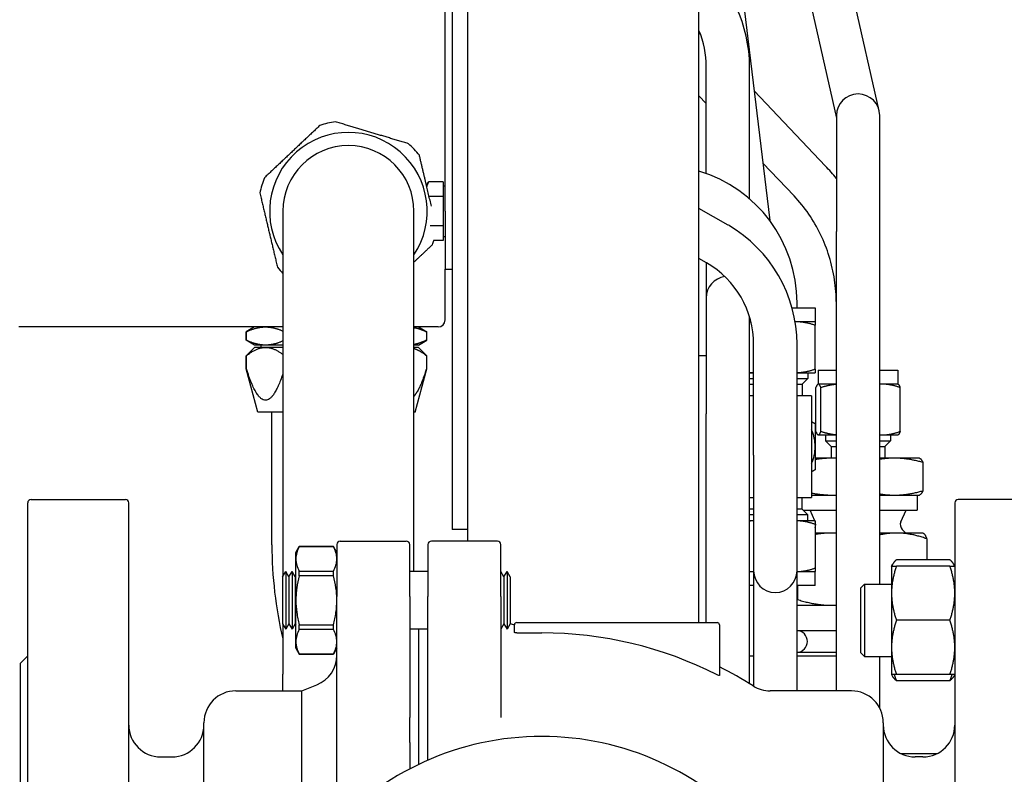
# Paper-space layout 'SHEET_3' of a CAD drawing. Header units: inches. Extents: x 3 to 360, y 8 to 227.
# Tile 90 of 117: x 186.26 to 194.78, y 170.52 to 177.05. Entities that reach past the tile are written whole.
import ezdxf

# ---------------------------------------------------------------- set-up
doc = ezdxf.new("R2010")
doc.units = ezdxf.units.IN
doc.header["$LTSCALE"] = 10.666667
doc.header["$MEASUREMENT"] = 0
doc.layers.get('0').update_dxf_attribs({"lineweight": 25})
doc.layers.get('DEFPOINTS').update_dxf_attribs({"lineweight": 25})
doc.layers.add('DIMEN', color=7, linetype='Continuous', lineweight=25)
doc.styles.get("Standard").update_dxf_attribs({"font": 'arial.ttf'})
doc.dimstyles.new('DEFAULT-ANSI', dxfattribs={"dimscale": 10.666667, "dimtxt": 0.125, "dimasz": 0.1875, "dimexe": 0.125, "dimexo": 0.0625, "dimgap": 0.031496, "dimtad": 0, "dimtih": 1, "dimtoh": 1, "dimrnd": 1e-08, "dimzin": 4, "dimdsep": 46, "dimtxsty": 'Standard', "dimblk": 'Filled-1', "dimcen": 0.09, "dimdle": 0.393701, "dimclrd": 256, "dimclre": 256, "dimclrt": 256, "dimadec": 0, "dimazin": 1, "dimtfac": 1.504, "dimtofl": 0, "dimtmove": 0, "dimatfit": 3, "dimldrblk": 'Filled-1', "dimfxl": 1, "dimtolj": 1, "dimtzin": 4, "dimlwd": 25, "dimlwe": 25, "dimarcsym": 0})

# ---------------------------------------------------------------- blocks, each defined once
blk = doc.blocks.new('Filled-1')
at = {"color": 0}
for p, q in [((0, 0), (-1, 0.25)), ((-1, 0.25), (-1, -0.25)), ((-1, 0), (0, 0)), ((-1, -0.25), (0, 0))]:
    blk.add_line(p, q, dxfattribs=at)
at = {"color": 0, "flags": 128}
blk.add_lwpolyline([(-1, -0.25), (0, 0), (-1, 0.25), (-1, -0.25)], dxfattribs=at)
at = {"color": 0}
blk.add_solid([(-1, -0.25), (0, 0), (-1, 0.25), (-1, -0.25)], dxfattribs=at)
blk = doc.blocks.new('*D13')
at = {"layer": 'DEFPOINTS', "color": 0, "linetype": 'Continuous'}
for p in [(171.6342, 191.3296), (186.8292, 191.3296), (187.5751, 142.4071)]:
    blk.add_point(p, dxfattribs=at)
at = {"layer": 'DIMEN', "linetype": 'Continuous', "lineweight": 25}
for p, q in [((186.1626, 191.3296), (170.3009, 191.3296)), ((171.6342, 189.3296), (171.6342, 167.8851)), ((171.6342, 144.4071), (171.6342, 165.8517)), ((186.9084, 142.4071), (170.3009, 142.4071))]:
    blk.add_line(p, q, dxfattribs=at)
at = {"layer": 'DIMEN', "linetype": 'Continuous', "lineweight": 25, "xscale": 2, "yscale": 2, "zscale": 2}
for p, rotation in [((171.6342, 191.3296), 90), ((171.6342, 142.4071), 270)]:
    blk.add_blockref('Filled-1', p, dxfattribs=dict(at, rotation=rotation))
at = {"layer": 'DIMEN', "linetype": 'Continuous', "lineweight": 25, "insert": (169.3646, 167.5491), "char_height": 1.33333, "attachment_point": 1}
blk.add_mtext('\\A1;48.92', dxfattribs=at)

psp = doc.layouts.new('SHEET_3')

# ---------------------------------------------------------------- linework, layer by layer
for p, q in [((190.0031, 190.1421), (190.0031, 172.6396)), ((190.1376, 172.5388), (190.1376, 190.1421)), ((190.1376, 172.6396), (190.1376, 190.1421)), ((192.1376, 171.8345), (192.1376, 188.1109)), ((192.2295, 179.6093), (192.75, 175.3083)), ((189.9431, 175.3896), (189.9431, 178.3808)), ((193.6955, 176.2571), (193.3647, 177.7202)), ((192.9989, 177.6375), (193.3251, 176.1949)), ((192.1513, 176.9169), (192.1376, 176.9314)), ((192.2001, 175.7162), (192.2001, 176.6396)), ((192.5751, 175.6396), (192.5751, 176.6396)), ((193.2312, 175.7801), (192.6143, 176.4295)), ((192.2001, 176.3211), (192.1376, 176.3869)), ((193.3251, 176.2158), (193.3251, 175.2158)), ((193.7001, 175.2158), (193.7001, 176.2158)), ((192.9593, 175.5218), (192.6898, 175.8056)), ((189.7818, 175.6117), (189.7996, 175.6425)), ((189.9268, 175.6425), (189.7996, 175.6425)), ((189.9268, 175.6425), (189.9268, 175.5793)), ((192.5751, 175.4965), (192.5751, 175.6396)), ((189.9268, 175.6086), (189.9431, 175.6086)), ((189.9268, 175.5793), (189.9268, 175.5161)), ((189.9268, 175.5161), (189.8045, 175.5161)), ((189.9268, 175.5161), (189.9268, 175.3896)), ((188.5393, 175.3896), (188.5393, 172.233)), ((189.6733, 172.277), (189.6733, 175.3896)), ((189.9268, 175.3896), (189.9268, 175.2632)), ((189.9431, 175.3896), (189.9431, 174.8896)), ((192.3913, 175.268), (192.1376, 175.4145)), ((189.9268, 175.2632), (189.8143, 175.2632)), ((189.9268, 175.2632), (189.9268, 175.2)), ((189.9268, 175.2), (189.9268, 175.1368)), ((193.3251, 171.244), (193.3251, 175.2158)), ((193.7001, 172.1667), (193.7001, 175.2158)), ((189.9268, 175.1368), (189.842, 175.1368)), ((189.9268, 175.1706), (189.9431, 175.1706)), ((192.2038, 174.9433), (192.1376, 174.9815)), ((192.2001, 174.9454), (192.2001, 174.6396)), ((189.9431, 174.8896), (190.0031, 174.8896)), ((189.9431, 174.4496), (189.9431, 174.8896)), ((192.2001, 174.6396), (192.2001, 173.6396)), ((192.9426, 174.5543), (193.1426, 174.5543)), ((192.9851, 174.5543), (192.9851, 174.599)), ((193.1426, 174.5543), (193.1426, 174.4343)), ((193.7001, 174.0158), (193.7001, 174.5903)), ((192.5751, 173.6396), (192.5751, 174.4755)), ((192.5864, 174.4343), (192.5751, 174.4343)), ((192.9701, 174.4343), (192.969, 174.4343)), ((193.1426, 174.4343), (192.9701, 174.4343)), ((188.5393, 174.3896), (186.2581, 174.3896)), ((188.2946, 174.3896), (188.2216, 174.3475)), ((189.8831, 174.3896), (189.6733, 174.3896)), ((189.7116, 174.3896), (189.7846, 174.3475)), ((193.1426, 174.0251), (193.1426, 174.4035)), ((188.2246, 174.3475), (188.2216, 174.3475)), ((188.2216, 174.2748), (188.2216, 174.3475)), ((188.2246, 174.2748), (188.2216, 174.2748)), ((188.2946, 174.2326), (188.2216, 174.2748)), ((188.2246, 174.2748), (188.2246, 174.3475)), ((189.7116, 174.2326), (189.7846, 174.2748)), ((189.7816, 174.3475), (189.7816, 174.2748)), ((189.7846, 174.3475), (189.7816, 174.3475)), ((189.7846, 174.2748), (189.7816, 174.2748)), ((189.7846, 174.2748), (189.7846, 174.3475)), ((188.2946, 174.2126), (188.2216, 174.1396)), ((188.3895, 174.2326), (188.2946, 174.2326)), ((188.3895, 174.2126), (188.2946, 174.2126)), ((188.3535, 174.2126), (188.3535, 174.2326)), ((188.5393, 174.2326), (188.3895, 174.2326)), ((188.5393, 174.2126), (188.3895, 174.2126)), ((189.7116, 174.2326), (189.6733, 174.2326)), ((189.7116, 174.2126), (189.6733, 174.2126)), ((189.7116, 174.2126), (189.7846, 174.1396)), ((192.6101, 173.2817), (192.6101, 174.2396)), ((192.9851, 173.2817), (192.9851, 174.2396)), ((188.2246, 174.1396), (188.2216, 174.1396)), ((188.2216, 174.0282), (188.2216, 174.1396)), ((188.2246, 174.0282), (188.2246, 174.1396)), ((189.7816, 174.1396), (189.7816, 174.0282)), ((189.7846, 174.1396), (189.7816, 174.1396)), ((189.7846, 174.0282), (189.7846, 174.1396)), ((192.2001, 174.1396), (192.1376, 174.1396)), ((188.2246, 174.0282), (188.2216, 174.0282)), ((188.3219, 173.6536), (188.2216, 174.0282)), ((189.6842, 173.6536), (189.7846, 174.0282)), ((189.7846, 174.0282), (189.7816, 174.0282)), ((193.1676, 174.0158), (193.3251, 174.0158)), ((193.1676, 174.0158), (193.1676, 173.8958)), ((193.7001, 174.0158), (193.8576, 174.0158)), ((193.8576, 174.0158), (193.8576, 173.8958)), ((192.5751, 173.9943), (192.6101, 173.9943)), ((192.5751, 173.9439), (192.6101, 173.9439)), ((192.9851, 173.9943), (193.1426, 173.9943)), ((192.9851, 173.9439), (193.0788, 173.9439)), ((193.0292, 173.8943), (193.0788, 173.9439)), ((193.0788, 173.9943), (193.0788, 173.9439)), ((192.5751, 173.8943), (192.6101, 173.8943)), ((192.9851, 173.8943), (193.0292, 173.8943)), ((193.0292, 173.8943), (193.0292, 173.7943)), ((193.1479, 173.4866), (193.1479, 173.865)), ((193.1676, 173.8958), (193.1655, 173.8946)), ((193.1697, 173.8958), (193.1676, 173.8958)), ((193.3251, 173.8958), (193.1697, 173.8958)), ((193.1914, 173.4866), (193.1914, 173.865)), ((193.7167, 173.8958), (193.7001, 173.8958)), ((193.8576, 173.8958), (193.7167, 173.8958)), ((193.8576, 173.8958), (193.8597, 173.8946)), ((193.8773, 173.4866), (193.8773, 173.865)), ((192.6101, 173.7943), (192.5751, 173.7943)), ((193.1101, 173.7943), (192.9851, 173.7943)), ((193.1101, 173.7943), (193.1101, 172.9143)), ((188.5393, 173.6536), (188.3219, 173.6536)), ((188.4451, 172.5062), (188.4451, 173.6536)), ((189.6842, 173.6536), (189.6733, 173.6536)), ((192.2001, 171.8345), (192.2001, 173.6396)), ((192.5751, 171.3058), (192.5751, 173.6396)), ((193.1676, 173.4558), (193.1655, 173.457)), ((193.1676, 173.4558), (193.1697, 173.4558)), ((193.1697, 173.4558), (193.3251, 173.4558)), ((193.2313, 173.4558), (193.2313, 173.4054)), ((193.7001, 173.4558), (193.7167, 173.4558)), ((193.7167, 173.4558), (193.8576, 173.4558)), ((193.7938, 173.4558), (193.7938, 173.4054)), ((193.8576, 173.4558), (193.8597, 173.457)), ((193.2313, 173.4054), (193.3251, 173.4054)), ((193.2809, 173.3558), (193.2313, 173.4054)), ((193.2809, 173.3558), (193.3251, 173.3558)), ((193.2809, 173.3558), (193.2809, 173.2558)), ((193.7001, 173.4054), (193.7938, 173.4054)), ((193.7001, 173.3558), (193.7442, 173.3558)), ((193.7442, 173.3558), (193.7938, 173.4054)), ((193.7442, 173.3558), (193.7442, 173.2558)), ((192.6101, 173.2817), (192.6101, 172.2817)), ((192.9851, 172.2817), (192.9851, 173.2817)), ((193.2989, 173.2558), (193.1426, 173.2558)), ((193.3251, 173.2558), (193.2989, 173.2558)), ((193.8269, 173.2558), (193.7001, 173.2558)), ((194.0438, 173.2558), (193.8269, 173.2558)), ((194.0438, 173.2558), (194.047, 173.2543)), ((194.0742, 173.2175), (194.0742, 172.9741)), ((192.5751, 172.9143), (192.6101, 172.9143)), ((192.9851, 172.9143), (193.1101, 172.9143)), ((193.0292, 172.8143), (193.0292, 172.9143)), ((193.1101, 172.9358), (193.2989, 172.9358)), ((193.2989, 172.9358), (193.3251, 172.9358)), ((193.7001, 172.9358), (193.8269, 172.9358)), ((193.8269, 172.9358), (194.0438, 172.9358)), ((194.0226, 172.9358), (194.0226, 172.8058)), ((194.0438, 172.9358), (194.047, 172.9373)), ((186.3336, 163.9113), (186.3336, 172.868)), ((186.3631, 172.8975), (187.1781, 172.8975)), ((187.2076, 168.9317), (187.2076, 172.868)), ((194.3493, 172.868), (194.3493, 169.183)), ((195.1938, 172.8975), (194.3788, 172.8975)), ((192.6101, 172.8143), (192.5751, 172.8143)), ((192.6101, 172.7647), (192.5751, 172.7647)), ((193.0292, 172.8143), (192.9851, 172.8143)), ((193.0788, 172.7647), (192.9851, 172.7647)), ((193.0292, 172.8143), (193.0788, 172.7647)), ((193.0378, 172.8058), (193.3251, 172.8058)), ((193.0788, 172.7143), (193.0788, 172.7647)), ((193.1383, 172.7143), (193.0976, 172.8058)), ((193.7001, 172.8058), (194.0226, 172.8058)), ((193.8828, 172.7051), (193.9276, 172.8058)), ((192.6101, 172.7143), (192.5751, 172.7143)), ((193.1426, 172.7143), (192.9851, 172.7143)), ((193.1426, 172.6835), (193.1426, 172.3051)), ((190.1376, 172.6396), (190.0031, 172.6396)), ((193.2863, 172.6084), (193.1426, 172.6084)), ((193.3251, 172.6084), (193.2863, 172.6084)), ((193.8454, 172.6084), (193.7001, 172.6084)), ((194.0751, 172.6084), (193.8454, 172.6084)), ((193.8952, 172.6383), (193.9251, 172.6084)), ((194.0751, 172.6084), (194.0785, 172.6064)), ((188.6525, 172.4403), (188.682, 172.4915)), ((188.682, 172.4909), (188.682, 172.4915)), ((188.682, 172.4915), (188.9772, 172.4915)), ((188.9772, 172.4909), (188.682, 172.4909)), ((189.0068, 172.4403), (188.9772, 172.4915)), ((188.9772, 172.4909), (188.9772, 172.4915)), ((189.0068, 172.5092), (189.0068, 172.0588)), ((189.0363, 172.5388), (189.6072, 172.5388)), ((189.6367, 172.0588), (189.6367, 172.5092)), ((189.7942, 172.5092), (189.7942, 172.0588)), ((190.3946, 172.5388), (189.8237, 172.5388)), ((190.4241, 172.0588), (190.4241, 172.5092)), ((194.1072, 172.5581), (194.1072, 172.377)), ((188.6525, 172.385), (188.6525, 172.4403)), ((188.6525, 172.027), (188.6525, 172.385)), ((193.8024, 172.3229), (193.812, 172.3395)), ((193.8024, 172.3229), (193.8024, 172.0886)), ((194.3074, 172.377), (193.8443, 172.377)), ((194.3074, 172.3229), (193.8443, 172.3229)), ((194.3493, 172.3229), (194.3398, 172.3395)), ((188.5374, 172.2297), (188.5647, 172.277)), ((188.5374, 172.2297), (188.5374, 172.0695)), ((188.5647, 172.277), (188.5647, 172.0795)), ((188.592, 172.2297), (188.5647, 172.277)), ((188.592, 172.2297), (188.6193, 172.277)), ((188.592, 172.2297), (188.592, 172.0695)), ((188.6193, 172.277), (188.6193, 172.0795)), ((188.6465, 172.2297), (188.6193, 172.277)), ((188.6465, 172.2297), (188.6525, 172.24)), ((188.6465, 172.2297), (188.6465, 172.0695)), ((188.682, 172.279), (188.9772, 172.279)), ((188.682, 172.2389), (188.682, 172.279)), ((188.9772, 172.2389), (188.682, 172.2389)), ((188.9772, 172.2389), (188.9772, 172.279)), ((189.7942, 172.277), (189.6367, 172.277)), ((190.4514, 172.2297), (190.4241, 172.277)), ((190.4514, 172.2297), (190.4787, 172.277)), ((190.4514, 172.2297), (190.4514, 172.0695)), ((190.4787, 172.277), (190.4787, 172.0795)), ((190.5059, 172.2297), (190.4787, 172.277)), ((190.5059, 172.2297), (190.5059, 172.0695)), ((192.5751, 172.2743), (192.6101, 172.2743)), ((192.6101, 172.2817), (192.6101, 171.284)), ((192.9851, 171.2817), (192.9851, 172.2817)), ((192.9851, 172.2743), (193.1426, 172.2743)), ((193.1426, 172.1543), (193.1426, 172.2743)), ((192.6101, 172.1543), (192.5751, 172.1543)), ((193.1426, 172.1543), (192.9851, 172.1543)), ((192.989, 172.1543), (192.989, 172.0336)), ((193.5368, 172.1354), (193.5681, 172.1667)), ((193.5368, 171.5729), (193.5368, 172.1354)), ((193.5681, 172.1667), (193.5681, 171.5417)), ((193.5681, 172.1667), (193.8024, 172.1667)), ((188.5374, 172.0695), (188.5374, 171.8242)), ((188.5647, 172.0795), (188.5647, 171.777)), ((188.592, 172.0695), (188.592, 171.8242)), ((188.6193, 172.0795), (188.6193, 171.777)), ((188.6465, 172.0695), (188.6465, 171.8242)), ((189.0068, 170.3775), (189.0068, 172.0588)), ((189.6367, 172.0588), (189.6367, 171.0152)), ((189.7942, 171.0152), (189.7942, 172.0588)), ((190.4241, 172.0588), (190.4241, 171.0152)), ((190.4514, 172.0695), (190.4514, 171.8242)), ((190.4787, 172.0795), (190.4787, 171.777)), ((190.5059, 172.0695), (190.5059, 171.8242)), ((193.8024, 172.0886), (193.8024, 171.6198)), ((188.6525, 171.669), (188.6525, 172.027)), ((192.9851, 171.9834), (193.2863, 171.9834)), ((193.2863, 171.9834), (193.3251, 171.9834)), ((188.5374, 171.8242), (188.5647, 171.777)), ((188.5393, 171.8209), (188.5393, 171.3896)), ((188.592, 171.8242), (188.5647, 171.777)), ((188.592, 171.8242), (188.6193, 171.777)), ((188.6465, 171.8242), (188.6193, 171.777)), ((188.6465, 171.8242), (188.6525, 171.814)), ((188.682, 171.815), (188.9772, 171.815)), ((188.682, 171.7749), (188.682, 171.815)), ((188.9772, 171.7749), (188.9772, 171.815)), ((190.4514, 171.8242), (190.4241, 171.777)), ((190.4514, 171.8242), (190.4787, 171.777)), ((190.5059, 171.8242), (190.4787, 171.777)), ((190.5422, 171.8148), (190.5422, 171.8162)), ((190.5422, 171.7502), (190.5422, 171.8148)), ((190.5619, 171.8345), (192.2942, 171.8345)), ((192.3139, 171.8148), (192.3139, 171.3774)), ((194.3074, 171.8542), (193.8443, 171.8542)), ((188.9772, 171.7749), (188.682, 171.7749)), ((189.7942, 171.777), (189.6367, 171.777)), ((189.7155, 170.6088), (189.7155, 171.777)), ((190.5619, 171.7448), (190.7784, 171.7448)), ((192.9851, 171.7646), (193.3251, 171.7646)), ((188.6525, 171.6136), (188.6525, 171.669)), ((186.2706, 171.4841), (186.3336, 171.5471)), ((188.6525, 171.6136), (188.682, 171.5624)), ((188.682, 171.5624), (188.682, 171.563)), ((188.682, 171.563), (188.9772, 171.563)), ((188.682, 171.5624), (188.9772, 171.5624)), ((189.0068, 171.6136), (188.9772, 171.5624)), ((188.9772, 171.5624), (188.9772, 171.563)), ((192.5751, 171.5459), (192.6101, 171.5459)), ((192.9851, 171.5771), (193.3251, 171.5771)), ((192.9851, 171.5459), (193.3251, 171.5459)), ((193.5368, 171.5729), (193.5681, 171.5417)), ((193.5681, 171.5417), (193.8024, 171.5417)), ((193.7001, 171.0956), (193.7001, 171.5417)), ((193.8024, 171.6198), (193.8024, 171.3854)), ((186.2706, 165.2951), (186.2706, 171.4841)), ((188.5393, 171.244), (188.5393, 171.3896)), ((193.8024, 171.3854), (193.812, 171.3689)), ((194.3074, 171.3854), (193.8443, 171.3854)), ((194.3493, 171.3854), (194.3398, 171.3689)), ((188.7036, 171.244), (188.8344, 171.2968)), ((194.3074, 171.3314), (193.8443, 171.3314)), ((188.1328, 171.244), (188.7036, 171.244)), ((188.7036, 170.3504), (188.7036, 171.244)), ((193.4556, 171.244), (192.7531, 171.244)), ((192.9851, 171.244), (192.9851, 171.2817)), ((187.8572, 168.6947), (187.8572, 170.9684)), ((189.6367, 170.7982), (189.6367, 171.0152)), ((189.7942, 170.7982), (189.7942, 171.0152)), ((193.7312, 170.9684), (193.7312, 170.1372)), ((189.6367, 170.7982), (189.6367, 170.5693)), ((189.7942, 170.6448), (189.7942, 170.7982)), ((193.8837, 170.7021), (194.1969, 170.7021)), ((187.4832, 170.6731), (187.5816, 170.6731)), ((194.0737, 170.6731), (194.0068, 170.6731))]:
    psp.add_line(p, q)
for centre, radius, start, end in [((191.3876, 176.6396), 1.1875, 0, 50.83329), ((191.3876, 176.6396), 0.8125, 0, 22.61986), ((193.5126, 176.2158), 0.1875, 0, 180), ((189.1063, 175.3896), 0.7815, 98.27858, 108.35513), ((189.1063, 175.3896), 0.6811, 326.34833, 213.65167), ((189.1063, 175.3896), 0.7815, 38.27858, 48.35513), ((189.1063, 175.3896), 0.567, 0, 180), ((191.7976, 174.599), 1.1875, 0, 73.36228), ((189.1063, 175.3896), 0.7815, 158.27858, 168.35513), ((191.7976, 174.2396), 1.1875, 0, 60), ((189.1063, 175.3896), 0.7815, 338.27858, 341.12031), ((189.1063, 175.3896), 0.7815, 218.27858, 223.48723), ((191.7976, 174.2396), 0.8125, 0, 60), ((192.3876, 174.6396), 0.1875, 98.21277, 180), ((189.8831, 174.4496), 0.06, 270, 0), ((192.7976, 173.3543), 0.345, 0, 25.06915), ((192.7976, 173.3543), 0.345, 334.93085, 0), ((186.3631, 172.868), 0.0295, 90, 180), ((187.1781, 172.868), 0.0295, 0, 90), ((194.3788, 172.868), 0.0295, 90, 180), ((193.0876, 172.6807), 0.06, 336.43367, 23.56633), ((193.9376, 172.6807), 0.06, 156, 225), ((192.0031, 172.5062), 3.558, 180, 193.21718), ((189.0363, 172.5092), 0.0295, 90, 180), ((189.6072, 172.5092), 0.0295, 0, 90), ((189.8237, 172.5092), 0.0295, 90, 180), ((190.3946, 172.5092), 0.0295, 0, 90), ((192.7976, 172.2817), 0.1875, 180, 0), ((190.5619, 171.9526), 0.1378, 246.03654, 261.78679), ((190.5619, 171.8148), 0.0197, 90, 180), ((192.2942, 171.8148), 0.0197, 0, 90), ((190.7784, 168.3896), 3.3552, 63.14318, 90), ((192.9813, 171.6709), 0.0938, 272.28992, 87.71008), ((188.7312, 171.5523), 0.2756, 292, 0), ((190.7784, 168.3896), 3.4252, 57.75181, 63.36688), ((193.5989, 171.1396), 0.7887, 17.92216, 18.07326), ((192.7531, 171.5196), 0.2756, 237.75181, 270), ((188.1328, 170.9684), 0.2756, 90, 180), ((193.4556, 170.9684), 0.2756, 0, 90), ((187.4832, 170.9487), 0.2756, 180, 270), ((187.5816, 170.9487), 0.2756, 270, 0), ((194.0068, 170.9487), 0.2756, 180, 270), ((194.0737, 170.9487), 0.2756, 270, 0), ((190.7784, 168.3896), 2.4606, 41.23033, 138.76967)]:
    psp.add_arc(centre, radius, start, end)
for points, weights in [([(189.6256, 175.9736), (189.3097, 176.0683), (188.9938, 176.163)], [1, 1.1030345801, 1]), ([(188.8602, 176.1314), (188.6203, 175.9051), (188.3803, 175.6789)], [1, 1.1030345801, 1]), ([(189.8242, 175.4326), (189.7742, 175.644), (189.7198, 175.8738)], [1.0436411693, 1.07166068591, 1]), ([(189.7996, 175.6425), (189.7881, 175.6226), (189.7835, 175.6048)], [1, 1.02200531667, 1.01849431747]), ([(188.3409, 175.5474), (188.4169, 175.2264), (188.4929, 174.9055)], [1, 1.1030345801, 1]), ([(189.6733, 174.9505), (189.7494, 175.0222), (189.8323, 175.1004)], [1.04511387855, 1.03335451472, 1]), ([(192.9701, 174.4343), (192.9695, 174.4343), (192.969, 174.4343)], [1, 1.00024474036, 1.00048632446]), ([(193.1426, 174.4035), (193.0501, 174.4343), (192.9701, 174.4343)], [1, 1.0379548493, 1]), ([(193.1426, 174.4343), (193.1426, 174.4343), (193.1426, 174.4035)], [1, 1.0379548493, 1]), ([(188.2246, 174.3475), (188.3111, 174.3896), (188.3895, 174.3896)], [1, 1.02543517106, 1]), ([(188.3895, 174.3896), (188.4613, 174.3896), (188.5393, 174.3545)], [1, 1.02325206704, 1.00399145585]), ([(189.6733, 174.3844), (189.7251, 174.375), (189.7816, 174.3475)], [1.01162322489, 1.01644821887, 1]), ([(192.5868, 174.4327), (192.581, 174.4322), (192.5751, 174.4316)], [1.01350019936, 1.01494379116, 1.01600690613]), ([(188.3895, 174.2326), (188.3111, 174.2326), (188.2246, 174.2748)], [1, 1.02543517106, 1]), ([(188.5393, 174.2677), (188.4613, 174.2326), (188.3895, 174.2326)], [1.00399145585, 1.02325206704, 1]), ([(189.7816, 174.2748), (189.7251, 174.2473), (189.6733, 174.2378)], [1, 1.01644821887, 1.01162322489]), ([(188.2246, 174.1396), (188.3111, 174.2126), (188.3895, 174.2126)], [1, 1.02543517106, 1]), ([(188.3895, 174.2126), (188.4613, 174.2126), (188.5393, 174.1519)], [1, 1.02325206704, 1.00399145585]), ([(189.6733, 174.2036), (189.7251, 174.1873), (189.7816, 174.1396)], [1.01162322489, 1.01644821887, 1]), ([(188.5393, 173.9825), (188.3832, 173.5286), (188.2246, 174.0282)], [1.00828004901, 1.09871332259, 1]), ([(189.7816, 174.0282), (189.7251, 173.8504), (189.6733, 173.7893)], [1, 1.03301806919, 1.04487444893]), ([(192.9851, 173.9946), (193.0582, 173.997), (193.1426, 174.0251)], [1.00624873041, 1.03451955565, 1]), ([(193.1426, 174.0251), (193.1426, 173.9943), (193.1426, 173.9943)], [1, 1.0379548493, 1]), ([(192.5751, 173.9971), (192.5927, 173.9952), (192.6101, 173.9946)], [1.01600690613, 1.01282837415, 1.00624873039]), ([(193.1697, 173.8958), (193.1595, 173.8958), (193.1479, 173.865)], [1, 1.0379548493, 1]), ([(193.1914, 173.865), (193.1798, 173.8958), (193.1697, 173.8958)], [1, 1.0379548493, 1]), ([(193.3251, 173.8934), (193.2627, 173.8874), (193.1914, 173.865)], [1.01525625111, 1.0273808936, 1]), ([(193.7167, 173.8958), (193.7084, 173.8958), (193.7001, 173.8954)], [1, 1.00409814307, 1.00731129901]), ([(193.8773, 173.865), (193.7913, 173.8958), (193.7167, 173.8958)], [1, 1.0379548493, 1]), ([(193.8597, 173.8946), (193.8679, 173.8898), (193.8773, 173.865)], [1.01208742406, 1.0304122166, 1]), ([(193.1101, 173.5723), (193.126, 173.5631), (193.1426, 173.5535)], [1.01092379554, 1.00661469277, 1]), ([(193.1426, 173.5535), (193.1426, 173.4468), (193.1426, 173.3543)], [1, 1.0379548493, 1]), ([(193.1479, 173.4866), (193.1595, 173.4558), (193.1697, 173.4558)], [1, 1.0379548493, 1]), ([(193.1697, 173.4558), (193.1798, 173.4558), (193.1914, 173.4866)], [1, 1.0379548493, 1]), ([(193.1914, 173.4866), (193.2627, 173.4641), (193.3251, 173.4581)], [1, 1.0273808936, 1.01525625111]), ([(193.7001, 173.4561), (193.7084, 173.4558), (193.7167, 173.4558)], [1.00731129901, 1.00409814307, 1]), ([(193.7167, 173.4558), (193.7913, 173.4558), (193.8773, 173.4866)], [1, 1.0379548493, 1]), ([(193.8773, 173.4866), (193.8679, 173.4617), (193.8597, 173.457)], [1, 1.0304122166, 1.01208742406]), ([(193.1426, 173.3543), (193.1426, 173.2619), (193.1426, 173.1551)], [1, 1.0379548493, 1]), ([(193.2989, 173.2558), (193.2226, 173.2558), (193.1426, 173.2433)], [1, 1.02185643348, 1.01854065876]), ([(193.3251, 173.2554), (193.312, 173.2558), (193.2989, 173.2558)], [1.00665762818, 1.00368696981, 1]), ([(193.8269, 173.2558), (193.7648, 173.2558), (193.7001, 173.2451)], [1, 1.02018707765, 1.01890031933]), ([(194.0742, 173.2175), (193.9417, 173.2558), (193.8269, 173.2558)], [1, 1.0379548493, 1]), ([(194.047, 173.2543), (194.0597, 173.2484), (194.0742, 173.2175)], [1.01208742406, 1.0304122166, 1]), ([(193.1426, 173.1551), (193.126, 173.1455), (193.1101, 173.1364)], [1, 1.00661469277, 1.01092379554]), ([(193.1101, 172.9538), (193.2078, 172.9358), (193.2989, 172.9358)], [1.01620687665, 1.0262284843, 1]), ([(193.2989, 172.9358), (193.312, 172.9358), (193.3251, 172.9361)], [1, 1.00368696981, 1.00665762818]), ([(193.7001, 172.9464), (193.7648, 172.9358), (193.8269, 172.9358)], [1.01890031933, 1.02018707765, 1]), ([(193.8269, 172.9358), (193.9417, 172.9358), (194.0742, 172.9741)], [1, 1.0379548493, 1]), ([(194.0742, 172.9741), (194.0597, 172.9432), (194.047, 172.9373)], [1, 1.0304122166, 1.01208742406]), ([(192.6101, 172.7141), (192.5927, 172.7135), (192.5751, 172.7116)], [1.00624873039, 1.01282837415, 1.01600690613]), ([(193.1426, 172.6835), (193.0582, 172.7116), (192.9851, 172.7141)], [1, 1.03451955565, 1.00624873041]), ([(193.1426, 172.7143), (193.1426, 172.7143), (193.1426, 172.6835)], [1, 1.0379548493, 1]), ([(193.2863, 172.6084), (193.2158, 172.6084), (193.1426, 172.596)], [1, 1.01904250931, 1.01897720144]), ([(193.3251, 172.6075), (193.3057, 172.6084), (193.2863, 172.6084)], [1.00891219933, 1.00515671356, 1]), ([(193.8454, 172.6084), (193.7745, 172.6084), (193.7001, 172.5921)], [1, 1.02180274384, 1.01855679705]), ([(194.1072, 172.5581), (193.9669, 172.6084), (193.8454, 172.6084)], [1, 1.0379548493, 1]), ([(194.0785, 172.6064), (194.0919, 172.5987), (194.1072, 172.5581)], [1.01208742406, 1.0304122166, 1]), ([(192.9851, 172.2746), (193.0582, 172.277), (193.1426, 172.3051)], [1.00624873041, 1.03451955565, 1]), ([(193.1426, 172.3051), (193.1426, 172.2743), (193.1426, 172.2743)], [1, 1.0379548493, 1]), ([(193.8443, 172.3229), (193.8024, 172.1973), (193.8024, 172.0886)], [1.10906450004, 1.0930923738, 1]), ([(193.8024, 172.3229), (193.8024, 172.3229), (193.8443, 172.3229)], [1, 1.0930923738, 1.10906450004]), ([(193.8443, 172.377), (193.8121, 172.3481), (193.8048, 172.3229)], [1.10906450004, 1.09674264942, 1.03852268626]), ([(194.347, 172.3229), (194.3396, 172.3481), (194.3074, 172.377)], [1.03852268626, 1.09674264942, 1.10906450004]), ([(194.3493, 172.0886), (194.3493, 172.1973), (194.3074, 172.3229)], [1, 1.0930923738, 1.10906450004]), ([(194.3074, 172.3229), (194.3493, 172.3229), (194.3493, 172.3229)], [1.10906450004, 1.0930923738, 1]), ([(192.5751, 172.2771), (192.5927, 172.2752), (192.6101, 172.2746)], [1.01600690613, 1.01282837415, 1.00624873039]), ([(193.8024, 172.0886), (193.8024, 171.9798), (193.8443, 171.8542)], [1, 1.0930923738, 1.10906450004]), ([(194.3074, 171.8542), (194.3493, 171.9798), (194.3493, 172.0886)], [1.10906450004, 1.0930923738, 1]), ([(192.9851, 172.0238), (192.987, 172.0284), (192.989, 172.0336)], [1.00685882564, 1.00381233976, 1]), ([(192.989, 172.0336), (193.1483, 171.9834), (193.2863, 171.9834)], [1, 1.0379548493, 1]), ([(193.2863, 171.9834), (193.3057, 171.9834), (193.3251, 171.9843)], [1, 1.00515671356, 1.00891219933]), ([(193.8443, 171.8542), (193.8024, 171.7286), (193.8024, 171.6198)], [1.10906450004, 1.0930923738, 1]), ([(194.3493, 171.6198), (194.3493, 171.7286), (194.3074, 171.8542)], [1, 1.0930923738, 1.10906450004]), ([(193.8024, 171.6198), (193.8024, 171.511), (193.8443, 171.3854)], [1, 1.0930923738, 1.10906450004]), ([(194.3074, 171.3854), (194.3493, 171.511), (194.3493, 171.6198)], [1.10906450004, 1.0930923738, 1]), ([(193.8443, 171.3854), (193.8024, 171.3854), (193.8024, 171.3854)], [1.10906450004, 1.0930923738, 1]), ([(193.8443, 171.3314), (193.8222, 171.3511), (193.812, 171.3689)], [1.10906450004, 1.10058521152, 1.07037081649]), ([(193.8247, 171.3854), (193.8329, 171.3593), (193.8443, 171.3314)], [1.09444483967, 1.1046715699, 1.10906450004]), ([(194.3493, 171.3854), (194.3493, 171.3854), (194.3074, 171.3854)], [1, 1.0930923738, 1.10906450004]), ([(194.3074, 171.3314), (194.3188, 171.3593), (194.327, 171.3854)], [1.10906450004, 1.1046715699, 1.09444483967]), ([(194.3398, 171.3689), (194.3295, 171.3511), (194.3074, 171.3314)], [1.07037081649, 1.10058521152, 1.10906450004])]:
    psp.add_rational_spline(points, weights, degree=2)
for points in [[(193.3251, 175.6723), (193.2953, 175.7096), (193.264, 175.7456), (193.2312, 175.7801)], [(193.7001, 174.5903), (193.7001, 174.5916), (193.7001, 174.5929), (193.7001, 174.5941)]]:
    psp.add_open_spline(points, degree=3)
for points, knots in [([(193.3251, 174.5937), (193.3249, 174.6618), (193.3197, 174.7299), (193.2993, 174.8654), (193.284, 174.9328), (193.2434, 175.0642), (193.2182, 175.1282), (193.1588, 175.251), (193.1245, 175.3099), (193.0478, 175.4211), (193.0053, 175.4734), (192.9593, 175.5218)], [1.5733606, 1.5733606, 1.5733606, 1.5733606, 1.727876, 1.727876, 1.8849556, 1.8849556, 2.0420352, 2.0420352, 2.1991149, 2.1991149, 2.3561945, 2.3561945, 2.3561945, 2.3561945]), ([(188.682, 172.4909), (188.6728, 172.4735), (188.6654, 172.456), (188.6552, 172.4207), (188.6525, 172.4029), (188.6525, 172.385)], [0.000000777, 0.000000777, 0.000000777, 0.000000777, 0.002718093, 0.002718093, 0.005435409, 0.005435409, 0.005435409, 0.005435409]), ([(189.0068, 172.385), (189.0068, 172.3939), (189.0061, 172.4029), (189.0035, 172.4207), (189.0015, 172.4296), (188.9938, 172.4561), (188.9864, 172.4736), (188.9772, 172.4909)], [0.005435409, 0.005435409, 0.005435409, 0.005435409, 0.006785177, 0.006785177, 0.008134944, 0.008134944, 0.010834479, 0.010834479, 0.010834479, 0.010834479]), ([(188.6525, 172.385), (188.6525, 172.376), (188.6531, 172.3671), (188.6558, 172.3492), (188.6578, 172.3403), (188.6654, 172.3138), (188.6729, 172.2963), (188.682, 172.279)], [0.005435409, 0.005435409, 0.005435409, 0.005435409, 0.006785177, 0.006785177, 0.008134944, 0.008134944, 0.010834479, 0.010834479, 0.010834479, 0.010834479]), ([(188.9772, 172.279), (188.9864, 172.2964), (188.9939, 172.3139), (189.0041, 172.3492), (189.0068, 172.367), (189.0068, 172.385)], [0.000000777, 0.000000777, 0.000000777, 0.000000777, 0.002718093, 0.002718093, 0.005435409, 0.005435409, 0.005435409, 0.005435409]), ([(188.682, 172.2389), (188.673, 172.2046), (188.6655, 172.1697), (188.6578, 172.1166), (188.6558, 172.0986), (188.6531, 172.0627), (188.6525, 172.0448), (188.6525, 172.027)], [0.005178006, 0.005178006, 0.005178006, 0.005178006, 0.007886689, 0.007886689, 0.009241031, 0.009241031, 0.010595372, 0.010595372, 0.010595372, 0.010595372]), ([(189.0068, 172.027), (189.0068, 172.0448), (189.0061, 172.0627), (189.0034, 172.0986), (189.0014, 172.1166), (188.9937, 172.1697), (188.9863, 172.2046), (188.9772, 172.2389)], [0.016919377, 0.016919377, 0.016919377, 0.016919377, 0.018277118, 0.018277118, 0.019634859, 0.019634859, 0.022350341, 0.022350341, 0.022350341, 0.022350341]), ([(188.6525, 172.027), (188.6525, 171.9912), (188.6552, 171.9557), (188.6628, 171.9027), (188.666, 171.8851), (188.6733, 171.8499), (188.6774, 171.8323), (188.682, 171.815)], [0.010595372, 0.010595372, 0.010595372, 0.010595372, 0.013304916, 0.013304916, 0.014659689, 0.014659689, 0.016014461, 0.016014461, 0.016014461, 0.016014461]), ([(188.9772, 171.815), (188.9818, 171.8323), (188.986, 171.8499), (188.9933, 171.8851), (188.9964, 171.9027), (189.0041, 171.9557), (189.0068, 171.9912), (189.0068, 172.027)], [0.011486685, 0.011486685, 0.011486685, 0.011486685, 0.012844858, 0.012844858, 0.014203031, 0.014203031, 0.016919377, 0.016919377, 0.016919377, 0.016919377]), ([(190.4241, 171.9493), (190.4241, 171.9478), (190.4242, 171.9468), (190.4242, 171.9462), (190.4242, 171.9461), (190.4242, 171.9461)], [0, 0, 0, 0, 0.1949482, 0.1949482, 0.2519806, 0.2519806, 0.2519806, 0.2519806]), ([(190.4241, 171.9493), (190.4241, 171.9478), (190.4242, 171.9468), (190.4242, 171.9462), (190.4242, 171.946), (190.4242, 171.946)], [0, 0, 0, 0, 0.1949482, 0.1949482, 0.2865562, 0.2865562, 0.2865562, 0.2865562]), ([(188.682, 171.7749), (188.6728, 171.7575), (188.6654, 171.74), (188.6552, 171.7047), (188.6525, 171.6869), (188.6525, 171.669)], [0.000000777, 0.000000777, 0.000000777, 0.000000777, 0.002718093, 0.002718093, 0.005435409, 0.005435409, 0.005435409, 0.005435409]), ([(189.0068, 171.669), (189.0068, 171.6779), (189.0061, 171.6868), (189.0035, 171.7047), (189.0015, 171.7136), (188.9938, 171.7401), (188.9864, 171.7576), (188.9772, 171.7749)], [0.005435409, 0.005435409, 0.005435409, 0.005435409, 0.006785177, 0.006785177, 0.008134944, 0.008134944, 0.010834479, 0.010834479, 0.010834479, 0.010834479]), ([(190.5619, 171.7448), (190.5566, 171.7448), (190.5515, 171.7456), (190.5443, 171.7479), (190.5422, 171.7492), (190.5422, 171.7502)], [0, 0, 0, 0, 0.0003974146, 0.0003974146, 0.0007948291, 0.0007948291, 0.0007948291, 0.0007948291]), ([(188.6525, 171.669), (188.6525, 171.66), (188.6531, 171.6511), (188.6558, 171.6332), (188.6578, 171.6243), (188.6654, 171.5978), (188.6729, 171.5803), (188.682, 171.563)], [0.005435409, 0.005435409, 0.005435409, 0.005435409, 0.006785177, 0.006785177, 0.008134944, 0.008134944, 0.010834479, 0.010834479, 0.010834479, 0.010834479]), ([(188.9772, 171.563), (188.9864, 171.5804), (188.9939, 171.5979), (189.0041, 171.6332), (189.0068, 171.651), (189.0068, 171.669)], [0.000000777, 0.000000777, 0.000000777, 0.000000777, 0.002718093, 0.002718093, 0.005435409, 0.005435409, 0.005435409, 0.005435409]), ([(192.3139, 171.3774), (192.3139, 171.3768), (192.3133, 171.3764), (192.3112, 171.3764), (192.3097, 171.3767), (192.304, 171.3784), (192.299, 171.3805), (192.2942, 171.3829)], [0, 0, 0, 0, 0.0002029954, 0.0002029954, 0.0004059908, 0.0004059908, 0.0008119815, 0.0008119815, 0.0008119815, 0.0008119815])]:
    psp.add_open_spline(points, degree=3, knots=knots)

# ---------------------------------------------------------------- dimensions: what is measured, and where the dimension line sits
at = {"layer": 'DIMEN', "linetype": 'Continuous', "lineweight": 25}
dim = psp.add_linear_dim(base=(171.6342, 191.3296), p1=(187.5751, 142.4071), p2=(186.8292, 191.3296), angle=90, dimstyle='DEFAULT-ANSI', override={"dimdec": 2, "dimtp": 0, "dimtm": 0, "dimtdec": 2, "dimatfit": 1}, dxfattribs=at)
dim.commit()
dim.dimension.update_dxf_attribs({"geometry": '*D13', "text_midpoint": (171.6342, 166.8684), "dimtype": 160})

doc.saveas('drawing.dxf')
